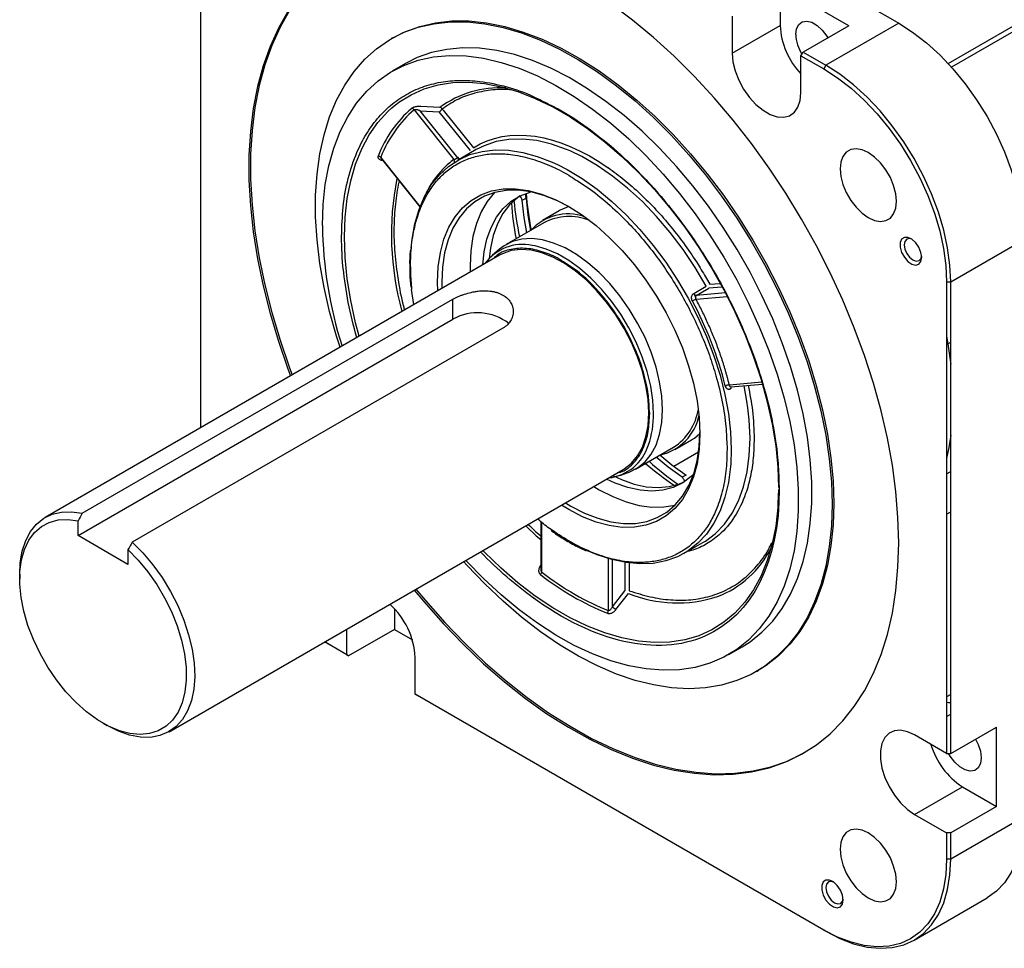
# Model space of a CAD drawing. Header units: millimetres. Extents: x 32137 to 34250, y 9840 to 11020.
# Tile 42 of 51: x 33342 to 33509, y 10697 to 10855. Entities that reach past the tile are written whole.
import ezdxf

# ---------------------------------------------------------------- set-up
doc = ezdxf.new("R2010")
doc.units = ezdxf.units.MM

msp = doc.modelspace()

# ---------------------------------------------------------------- linework, layer by layer
at = {"color": 7, "linetype": 'Continuous', "lineweight": 25}
for p, q in [((33499.14, 10847.16), (33608.14, 10910.09)), ((33608.41, 10909.29), (33499.71, 10846.54)), ((33372.32, 10785.36), (33372.32, 10865.24)), ((33482.3, 10853.57), (33470.63, 10860.3)), ((33470.63, 10860.3), (33470.63, 10853.62)), ((33486.16, 10856.64), (33490.76, 10853.99)), ((33462.5, 10855.2), (33462.5, 10848.92)), ((33462.5, 10848.92), (33470.63, 10853.62)), ((33482.3, 10853.57), (33474.52, 10849.08)), ((33490.76, 10853.99), (33478.38, 10846.85)), ((33404.89, 10851.51), (33404.61, 10851.34)), ((33474.17, 10848.47), (33474.52, 10849.08)), ((33474.17, 10848.47), (33478.03, 10846.24)), ((33474.17, 10842.19), (33474.17, 10848.47)), ((33474.52, 10849.08), (33478.38, 10846.85)), ((33407.03, 10847.14), (33404.77, 10845.84)), ((33478.38, 10846.85), (33478.03, 10846.24)), ((33412.89, 10839.7), (33409.64, 10839.87)), ((33408.5, 10839.29), (33415.27, 10830.87)), ((33415.94, 10831.16), (33409.51, 10839.15)), ((33409.51, 10839.15), (33412.76, 10838.98)), ((33418.06, 10832.38), (33412.76, 10838.98)), ((33413.29, 10839.43), (33413.44, 10839.24)), ((33413.44, 10839.24), (33418.59, 10832.84)), ((33419.04, 10832.54), (33415.86, 10830.7)), ((33409.54, 10822.91), (33402.85, 10831.24)), ((33402.95, 10830.96), (33409.5, 10822.81)), ((33416.06, 10831.23), (33415.94, 10831.16)), ((33426.87, 10823.96), (33427.5, 10824.32)), ((33433.15, 10822.15), (33430.32, 10820.52)), ((33430.55, 10820.13), (33424.11, 10816.41)), ((33499.6, 10810.11), (33511.97, 10817.25)), ((33422.99, 10815.62), (33421.82, 10814.62)), ((33422.98, 10814.61), (33345.91, 10770.12)), ((33458.13, 10810.64), (33458.7, 10809.68)), ((33458.7, 10809.68), (33460.39, 10809.83)), ((33498.89, 10810.11), (33499.6, 10810.11)), ((33498.89, 10810.11), (33498.89, 10730.05)), ((33499.6, 10730.05), (33499.6, 10810.11)), ((33408.46, 10806.23), (33408.09, 10808.78)), ((33455.97, 10808.12), (33458.09, 10809.35)), ((33456.4, 10807.8), (33458.52, 10809.02)), ((33461.35, 10808.24), (33456.4, 10807.8)), ((33460.72, 10809.22), (33458.52, 10809.02)), ((33352.17, 10770.81), (33415.1, 10807.14)), ((33415.1, 10803.77), (33415.1, 10807.14)), ((33456.36, 10807.15), (33461.67, 10807.62)), ((33351.46, 10767.03), (33415.1, 10803.77)), ((33423.58, 10802.24), (33360.65, 10765.91)), ((33498.89, 10800.92), (33499.12, 10799.58)), ((33499.12, 10799.58), (33499.6, 10799.86)), ((33467.55, 10793.06), (33462.02, 10792.57)), ((33461.49, 10792.17), (33461.44, 10792.49)), ((33462.26, 10791.94), (33462.25, 10791.93)), ((33462.29, 10792.26), (33467.65, 10792.74)), ((33448.49, 10787.76), (33448.43, 10788.5)), ((33452.77, 10781.63), (33455.6, 10783.27)), ((33461.56, 10782.99), (33461.63, 10781.65)), ((33446.11, 10778.31), (33452.54, 10782.02)), ((33462.33, 10781.65), (33462.24, 10779.14)), ((33456.8, 10781.21), (33452.6, 10778.78)), ((33499.12, 10781.15), (33498.89, 10781.02)), ((33366.91, 10733.74), (33443.98, 10778.24)), ((33443.41, 10777.22), (33444.86, 10777.74)), ((33454.66, 10777.29), (33454.02, 10776.92)), ((33498.89, 10777.52), (33499.6, 10777.93)), ((33470.34, 10774.83), (33470.26, 10772.49)), ((33470.42, 10776.2), (33470.49, 10774.9)), ((33470.33, 10773.61), (33470.26, 10772.19)), ((33470.26, 10772.49), (33470.25, 10772.12)), ((33498.89, 10770.67), (33499.6, 10771.08)), ((33351.46, 10767.03), (33351.46, 10769.55)), ((33430.01, 10769.42), (33430.01, 10761.3)), ((33430.16, 10760.84), (33430.16, 10769.3)), ((33359.94, 10762.14), (33351.46, 10767.03)), ((33359.94, 10764.65), (33359.94, 10762.14)), ((33454.36, 10764.02), (33457.54, 10765.86)), ((33441.47, 10763.12), (33441.47, 10754.31)), ((33442.18, 10754.95), (33442.18, 10762.92)), ((33430.01, 10761.99), (33429.93, 10761.89)), ((33444.3, 10762.61), (33444.3, 10757.67)), ((33445.01, 10762.5), (33445.01, 10757.67)), ((33341.56, 10760.5), (33341.56, 10759.68)), ((33442.18, 10754.95), (33444.3, 10757.67)), ((33442.77, 10754.48), (33444.9, 10757.2)), ((33405.17, 10754.6), (33405.17, 10751.12)), ((33397.04, 10751.14), (33397.04, 10746.83)), ((33405.17, 10751.12), (33397.39, 10746.63)), ((33405.17, 10751.12), (33408.22, 10749.36)), ((33397.04, 10746.83), (33393.31, 10748.98)), ((33393.53, 10748.86), (33393.31, 10748.98)), ((33397.39, 10746.63), (33393.53, 10748.86)), ((33461.91, 10746.85), (33464.18, 10748.15)), ((33397.04, 10746.83), (33397.39, 10746.63)), ((33408.71, 10740.09), (33408.71, 10746.37)), ((33466.6, 10743.95), (33466.89, 10744.12)), ((33478.03, 10700.07), (33408.71, 10740.09)), ((33408.71, 10740.09), (33409.06, 10739.89)), ((33478.38, 10699.87), (33409.06, 10739.89)), ((33499.6, 10740.06), (33498.89, 10739.65)), ((33498.89, 10736.33), (33499.6, 10736.74)), ((33355.7, 10735.19), (33356.41, 10734.78)), ((33499.6, 10730.05), (33507.38, 10734.54)), ((33507.38, 10721.07), (33507.38, 10734.54)), ((33498.89, 10730.05), (33493.46, 10733.19)), ((33498.89, 10730.05), (33499.6, 10730.05)), ((33493.46, 10719.72), (33501.59, 10724.41)), ((33501.59, 10724.41), (33507.38, 10721.07)), ((33493.46, 10719.72), (33498.89, 10716.58)), ((33507.38, 10721.07), (33499.6, 10716.58)), ((33511.97, 10719.26), (33499.6, 10712.12)), ((33498.89, 10716.58), (33498.89, 10712.12)), ((33499.6, 10716.58), (33498.89, 10716.58)), ((33499.6, 10712.12), (33499.6, 10716.58)), ((33499.6, 10712.12), (33498.89, 10712.12)), ((33493.38, 10698.39), (33505.76, 10705.53)), ((33478.03, 10700.07), (33478.38, 10699.87))]:
    msp.add_line(p, q, dxfattribs=at)
at = {"color": 7, "linetype": 'Continuous', "lineweight": 25, "flags": 128}
for points in [[(33396.75, 10865.28), (33395.93, 10864.78), (33393.51, 10863.04), (33391.27, 10861.01), (33389.22, 10858.7), (33387.38, 10856.13), (33385.75, 10853.3), (33384.34, 10850.23), (33383.16, 10846.93), (33382.2, 10843.41), (33381.49, 10839.7), (33381, 10835.8), (33380.76, 10831.74), (33380.76, 10827.53), (33381, 10823.19), (33381.49, 10818.73), (33382.2, 10814.19), (33383.16, 10809.57), (33384.34, 10804.91), (33385.75, 10800.21), (33387.38, 10795.5), (33387.83, 10794.31)], [(33490.76, 10765.81), (33490.64, 10770.09), (33490.28, 10774.49), (33489.68, 10778.99), (33488.84, 10783.57), (33487.77, 10788.21), (33486.47, 10792.9), (33484.95, 10797.6), (33483.22, 10802.31), (33481.27, 10807), (33479.13, 10811.64), (33476.8, 10816.22), (33474.28, 10820.73), (33471.6, 10825.13), (33468.76, 10829.41), (33465.77, 10833.55), (33462.65, 10837.54), (33459.42, 10841.35), (33456.08, 10844.97), (33452.65, 10848.38), (33449.14, 10851.57), (33445.58, 10854.53), (33441.97, 10857.23)], [(33387.1, 10855.96), (33385.47, 10853.13), (33384.06, 10850.06), (33382.88, 10846.76), (33381.92, 10843.25), (33381.2, 10839.54), (33380.72, 10835.64), (33380.48, 10831.58), (33380.48, 10827.36), (33380.72, 10823.02), (33381.2, 10818.57), (33381.92, 10814.03), (33382.88, 10809.41), (33384.06, 10804.74), (33385.47, 10800.05), (33387.1, 10795.34), (33387.54, 10794.15)], [(33395.94, 10798.99), (33395.34, 10800.87), (33394.17, 10805.04), (33393.22, 10809.16), (33392.51, 10813.22), (33392.03, 10817.2), (33391.79, 10821.07), (33391.79, 10824.81), (33392.03, 10828.4), (33392.51, 10831.83), (33393.22, 10835.07), (33394.17, 10838.1), (33395.34, 10840.91), (33396.73, 10843.49), (33398.33, 10845.82), (33400.14, 10847.88), (33402.14, 10849.67), (33404.32, 10851.17), (33406.67, 10852.39), (33409.18, 10853.3), (33411.84, 10853.91), (33414.63, 10854.21), (33417.53, 10854.2), (33420.53, 10853.89), (33423.61, 10853.27), (33426.75, 10852.34), (33429.95, 10851.11), (33433.18, 10849.6), (33436.41, 10847.8), (33439.65, 10845.72), (33442.86, 10843.38), (33446.04, 10840.8), (33449.15, 10837.97), (33452.19, 10834.93), (33455.15, 10831.68), (33457.99, 10828.25), (33460.71, 10824.65), (33463.3, 10820.9), (33465.73, 10817.03), (33468, 10813.05), (33470.1, 10808.99), (33472, 10804.86), (33473.71, 10800.69), (33475.2, 10796.51), (33476.48, 10792.34), (33477.54, 10788.19), (33478.37, 10784.09), (33478.97, 10780.07), (33479.33, 10776.15), (33479.45, 10772.34), (33479.45, 10772.34)], [(33404.89, 10851.51), (33406.96, 10852.55), (33409.47, 10853.46), (33412.12, 10854.07), (33414.91, 10854.37), (33417.81, 10854.37), (33420.81, 10854.05), (33423.89, 10853.43), (33427.04, 10852.5), (33430.23, 10851.28), (33433.46, 10849.76), (33436.7, 10847.96), (33439.93, 10845.89), (33443.15, 10843.55), (33446.32, 10840.96), (33449.44, 10838.14), (33452.48, 10835.09), (33455.43, 10831.85), (33458.27, 10828.42), (33461, 10824.82), (33463.58, 10821.07), (33466.02, 10817.19), (33468.29, 10813.21), (33470.38, 10809.15), (33472.28, 10805.02), (33473.99, 10800.86), (33475.49, 10796.68), (33476.77, 10792.5), (33477.83, 10788.35), (33478.65, 10784.26), (33479.25, 10780.24), (33479.61, 10776.31), (33479.73, 10772.5)], [(33473.28, 10852.09), (33473.41, 10853.05), (33473.79, 10853.78), (33474.38, 10854.23), (33475.14, 10854.36), (33476.01, 10854.15), (33476.92, 10853.63), (33477.79, 10852.83), (33478.55, 10851.82), (33478.74, 10851.51)], [(33490.76, 10853.99), (33493.13, 10852.47), (33495.48, 10850.65), (33497.77, 10848.57), (33499.96, 10846.25), (33502.05, 10843.72), (33503.99, 10841.01), (33505.76, 10838.16), (33507.34, 10835.19), (33508.72, 10832.16), (33509.87, 10829.09), (33510.78, 10826.03), (33511.44, 10823.01), (33511.84, 10820.07), (33511.97, 10817.25)], [(33464.18, 10748.15), (33465.53, 10749.01), (33467.55, 10750.62), (33469.37, 10752.51), (33470.99, 10754.68), (33472.39, 10757.1), (33473.58, 10759.76), (33474.54, 10762.66), (33475.26, 10765.76), (33475.74, 10769.06), (33475.99, 10772.53), (33475.99, 10776.15), (33475.74, 10779.89), (33475.26, 10783.75), (33474.54, 10787.69), (33473.58, 10791.69), (33472.39, 10795.72), (33470.99, 10799.77), (33469.37, 10803.8), (33467.55, 10807.8), (33465.53, 10811.73), (33463.34, 10815.58), (33460.98, 10819.32), (33458.46, 10822.94), (33455.81, 10826.4), (33453.04, 10829.68), (33450.16, 10832.78), (33447.19, 10835.66), (33444.16, 10838.32), (33441.07, 10840.73), (33437.95, 10842.88), (33434.82, 10844.76), (33431.69, 10846.35), (33428.59, 10847.65), (33425.52, 10848.66), (33422.52, 10849.35), (33419.6, 10849.74), (33416.77, 10849.81), (33414.06, 10849.56), (33411.47, 10849.01), (33409.03, 10848.15), (33407.03, 10847.14)], [(33392.93, 10819.67), (33393.05, 10823.22), (33393.42, 10826.6), (33394.02, 10829.8), (33394.86, 10832.8), (33395.93, 10835.59), (33397.23, 10838.13), (33398.74, 10840.43), (33400.47, 10842.46), (33402.39, 10844.21), (33404.49, 10845.67), (33406.77, 10846.84), (33409.21, 10847.7), (33411.79, 10848.26), (33414.51, 10848.5), (33417.34, 10848.43), (33420.26, 10848.05), (33423.26, 10847.35), (33426.32, 10846.35), (33429.43, 10845.05), (33432.56, 10843.45), (33435.69, 10841.57), (33438.81, 10839.42), (33441.9, 10837.01), (33444.93, 10834.36), (33447.9, 10831.47), (33450.77, 10828.38), (33453.55, 10825.09), (33456.2, 10821.63), (33458.71, 10818.02), (33461.07, 10814.27), (33463.27, 10810.42), (33465.28, 10806.49), (33467.1, 10802.49), (33468.72, 10798.46), (33470.13, 10794.41), (33471.32, 10790.38), (33472.27, 10786.38), (33473, 10782.44), (33473.48, 10778.59), (33473.72, 10774.84), (33473.72, 10771.22), (33473.48, 10767.75), (33473, 10764.46), (33472.27, 10761.35), (33471.32, 10758.46), (33470.13, 10755.79), (33468.72, 10753.37), (33467.1, 10751.21), (33465.28, 10749.31), (33463.27, 10747.71), (33461.07, 10746.39), (33458.71, 10745.37), (33456.2, 10744.66), (33453.55, 10744.26), (33450.77, 10744.18), (33447.9, 10744.41), (33444.93, 10744.95), (33441.9, 10745.79), (33438.81, 10746.95), (33435.69, 10748.4), (33432.56, 10750.14), (33429.43, 10752.15), (33426.32, 10754.44), (33423.26, 10756.97), (33420.26, 10759.74), (33417.34, 10762.73), (33417.26, 10762.81)], [(33462.5, 10848.92), (33462.63, 10847.45), (33463.01, 10845.89), (33463.62, 10844.32), (33464.43, 10842.8), (33465.42, 10841.41), (33466.53, 10840.19), (33467.73, 10839.21), (33468.94, 10838.5), (33470.14, 10838.11), (33471.25, 10838.04), (33472.24, 10838.3), (33473.05, 10838.87), (33473.66, 10839.74), (33474.04, 10840.86), (33474.17, 10842.19)], [(33499.6, 10810.11), (33499.46, 10812.93), (33499.07, 10815.86), (33498.41, 10818.88), (33497.5, 10821.95), (33496.35, 10825.02), (33494.97, 10828.05), (33493.38, 10831.01), (33491.61, 10833.87), (33489.67, 10836.58), (33487.59, 10839.11), (33485.39, 10841.43), (33483.11, 10843.51), (33480.76, 10845.32), (33478.38, 10846.85)], [(33478.03, 10846.24), (33480.37, 10844.74), (33482.67, 10842.95), (33484.92, 10840.91), (33487.08, 10838.63), (33489.13, 10836.14), (33491.04, 10833.47), (33492.78, 10830.67), (33494.34, 10827.75), (33495.69, 10824.77), (33496.82, 10821.75), (33497.72, 10818.74), (33498.37, 10815.77), (33498.76, 10812.88), (33498.89, 10810.11)], [(33404.75, 10839.63), (33405.94, 10840.57), (33407.99, 10841.86), (33410.21, 10842.85), (33412.58, 10843.54), (33415.09, 10843.92), (33417.72, 10844), (33420.45, 10843.76), (33423.26, 10843.22), (33426.14, 10842.38), (33429.07, 10841.24), (33432.03, 10839.81), (33435, 10838.09), (33437.95, 10836.11), (33440.88, 10833.87), (33443.76, 10831.39), (33446.58, 10828.68), (33449.31, 10825.76), (33451.94, 10822.65), (33454.44, 10819.37), (33456.81, 10815.94), (33459.04, 10812.39), (33461.09, 10808.73), (33462.97, 10805), (33464.65, 10801.2), (33466.14, 10797.38), (33467.41, 10793.55), (33468.46, 10789.74), (33469.29, 10785.97), (33469.88, 10782.27), (33470.24, 10778.66), (33470.36, 10775.17)], [(33399.17, 10800.86), (33398.57, 10803.14), (33397.74, 10806.91), (33397.15, 10810.61), (33396.79, 10814.22), (33396.67, 10817.71), (33396.79, 10821.06), (33397.15, 10824.26), (33397.74, 10827.27), (33398.57, 10830.09), (33399.62, 10832.68), (33400.89, 10835.04), (33402.37, 10837.16), (33404.06, 10839), (33404.75, 10839.63)], [(33434.98, 10832.31), (33434.39, 10832.56), (33431.83, 10833.47), (33429.33, 10834.06), (33426.92, 10834.33), (33424.6, 10834.27), (33422.41, 10833.9), (33420.37, 10833.21), (33419.04, 10832.54)], [(33407.99, 10815.81), (33408.16, 10817.33), (33408.63, 10819.95), (33409.34, 10822.37), (33410.27, 10824.57), (33411.43, 10826.54), (33412.79, 10828.24), (33414.35, 10829.68), (33416.09, 10830.83), (33417.99, 10831.69), (33420.05, 10832.24), (33422.24, 10832.49), (33424.54, 10832.43), (33426.94, 10832.07), (33429.41, 10831.39), (33431.93, 10830.42), (33432.82, 10830.01)], [(33458.09, 10809.35), (33456.21, 10812.52), (33454.17, 10815.57), (33451.98, 10818.47), (33449.67, 10821.19), (33447.25, 10823.71), (33444.75, 10826.01), (33442.19, 10828.06), (33439.6, 10829.85), (33436.99, 10831.35), (33434.98, 10832.31)], [(33490.38, 10823.77), (33490.26, 10825.06), (33489.9, 10826.43), (33489.34, 10827.8), (33488.58, 10829.11), (33487.68, 10830.29), (33486.67, 10831.28), (33485.6, 10832.03), (33484.54, 10832.51), (33483.53, 10832.68), (33482.63, 10832.55), (33481.87, 10832.11), (33481.3, 10831.4), (33480.95, 10830.43), (33480.83, 10829.28), (33480.95, 10827.98), (33481.3, 10826.61), (33481.87, 10825.24), (33482.63, 10823.93), (33483.53, 10822.75), (33484.54, 10821.76), (33485.6, 10821.01), (33486.67, 10820.53), (33487.68, 10820.36), (33488.58, 10820.49), (33489.34, 10820.93), (33489.9, 10821.65), (33490.26, 10822.61), (33490.38, 10823.77)], [(33432.82, 10830.01), (33434.47, 10829.16), (33437.02, 10827.62), (33439.56, 10825.81), (33442.05, 10823.75), (33444.49, 10821.46), (33446.84, 10818.96), (33449.09, 10816.27), (33451.21, 10813.41), (33453.2, 10810.41), (33455.02, 10807.3), (33456.68, 10804.1), (33458.14, 10800.84), (33459.4, 10797.55), (33460.44, 10794.26), (33461.26, 10790.99), (33461.86, 10787.78), (33462.21, 10784.66), (33462.33, 10781.65)], [(33412.52, 10808.57), (33412.48, 10810.02), (33412.6, 10812.63), (33412.97, 10815.08), (33413.57, 10817.33), (33414.41, 10819.37), (33415.47, 10821.15), (33416.74, 10822.68), (33418.2, 10823.92), (33419.85, 10824.88), (33421.66, 10825.52), (33423.62, 10825.86), (33425.7, 10825.88), (33427.87, 10825.59), (33430.13, 10824.99), (33432.43, 10824.08), (33434.76, 10822.88), (33437.08, 10821.39), (33439.39, 10819.64), (33441.64, 10817.65), (33443.82, 10815.42), (33445.89, 10813), (33447.85, 10810.41), (33449.66, 10807.67), (33451.31, 10804.81), (33452.78, 10801.87), (33454.05, 10798.88), (33455.1, 10795.87), (33455.94, 10792.88), (33456.54, 10789.93), (33456.91, 10787.06), (33457.03, 10784.3), (33457.03, 10784.3)], [(33434.94, 10822.77), (33432.82, 10823.86), (33430.55, 10824.75), (33428.34, 10825.35), (33426.19, 10825.63), (33424.15, 10825.61), (33422.23, 10825.28), (33420.44, 10824.64), (33418.82, 10823.7), (33417.38, 10822.48), (33416.13, 10820.98), (33415.08, 10819.22), (33414.26, 10817.22), (33413.67, 10815), (33413.31, 10812.59), (33413.19, 10810.02), (33413.21, 10808.97)], [(33422.2, 10825.27), (33422.18, 10825.25), (33420.93, 10823.75), (33419.89, 10821.99), (33419.07, 10819.99), (33418.48, 10817.78), (33418.12, 10815.37), (33418, 10812.79), (33418.02, 10811.74)], [(33420.16, 10812.98), (33420.39, 10815.17), (33420.87, 10817.36), (33421.57, 10819.33), (33422.51, 10821.07), (33423.65, 10822.56), (33424.99, 10823.77), (33426.51, 10824.7), (33428.19, 10825.33), (33428.29, 10825.35)], [(33426.46, 10824.68), (33426.05, 10824.38), (33424.71, 10823.17), (33423.57, 10821.68), (33422.64, 10819.94), (33421.93, 10817.97), (33421.45, 10815.79), (33421.25, 10814.07)], [(33427.62, 10818.44), (33427.19, 10821.02), (33426.87, 10823.96)], [(33427.5, 10824.32), (33427.83, 10821.39), (33428.26, 10818.81)], [(33434.79, 10822.86), (33433.32, 10822.25), (33433.15, 10822.15)], [(33444.86, 10777.74), (33445.03, 10777.8), (33446.45, 10778.52), (33447.7, 10779.54), (33448.74, 10780.84), (33449.57, 10782.4), (33450.18, 10784.2), (33450.54, 10786.2), (33450.67, 10788.38), (33450.54, 10790.7), (33450.18, 10793.13), (33449.57, 10795.62), (33448.74, 10798.15), (33447.7, 10800.66), (33446.45, 10803.11), (33445.03, 10805.48), (33443.45, 10807.72), (33441.73, 10809.79), (33439.92, 10811.67), (33438.02, 10813.32), (33436.09, 10814.73), (33434.13, 10815.85), (33432.19, 10816.69), (33430.3, 10817.22), (33428.49, 10817.44), (33426.77, 10817.34), (33425.19, 10816.93), (33423.77, 10816.21), (33422.99, 10815.62)], [(33494.66, 10814.26), (33494.54, 10815.09), (33494.18, 10815.96), (33493.64, 10816.74), (33492.99, 10817.33), (33492.32, 10817.65), (33491.72, 10817.65), (33491.26, 10817.34), (33491.02, 10816.75), (33491.02, 10815.97), (33491.26, 10815.1), (33491.72, 10814.26), (33492.32, 10813.57), (33492.99, 10813.1), (33493.64, 10812.94), (33494.18, 10813.1), (33494.54, 10813.56), (33494.66, 10814.26)], [(33493.01, 10817.32), (33492.61, 10817.43), (33492.13, 10817.34), (33491.81, 10816.97), (33491.69, 10816.38), (33491.81, 10815.66), (33492.13, 10814.91), (33492.61, 10814.26), (33493.18, 10813.81), (33493.75, 10813.61), (33494.23, 10813.7), (33494.55, 10814.07), (33494.65, 10814.48)], [(33448.33, 10787.85), (33448.21, 10790.11), (33447.85, 10792.48), (33447.25, 10794.91), (33446.42, 10797.37), (33445.38, 10799.81), (33444.15, 10802.19), (33442.74, 10804.48), (33441.18, 10806.64), (33439.49, 10808.63), (33437.71, 10810.42), (33435.85, 10811.98), (33433.96, 10813.29), (33432.06, 10814.31), (33430.18, 10815.05), (33428.35, 10815.48), (33426.62, 10815.59), (33424.99, 10815.39), (33423.5, 10814.88), (33422.98, 10814.61)], [(33449.14, 10787.73), (33449.02, 10790.02), (33448.66, 10792.42), (33448.06, 10794.88), (33447.24, 10797.37), (33446.21, 10799.85), (33444.98, 10802.27), (33443.57, 10804.61), (33442.01, 10806.82), (33440.32, 10808.87), (33438.53, 10810.72), (33436.66, 10812.35), (33434.75, 10813.74), (33432.82, 10814.85), (33430.91, 10815.67), (33429.04, 10816.2), (33428.57, 10816.28)], [(33456.36, 10807.39), (33456.21, 10807.67), (33455.97, 10808.1)], [(33499.12, 10799.58), (33499.56, 10796.43), (33499.6, 10796.14)], [(33465.17, 10788.69), (33465, 10789.87), (33464.53, 10792.45)], [(33457.54, 10765.86), (33457.97, 10766.11), (33459.68, 10767.4), (33461.19, 10768.98), (33462.49, 10770.83), (33463.57, 10772.95), (33464.42, 10775.3), (33465.03, 10777.88), (33465.4, 10780.65), (33465.52, 10783.59), (33465.38, 10786.67), (33465.17, 10788.69)], [(33443.98, 10778.24), (33444.15, 10778.34), (33445.38, 10779.3), (33446.42, 10780.54), (33447.25, 10782.04), (33447.85, 10783.78), (33448.21, 10785.73), (33448.33, 10787.85)], [(33457.03, 10784.3), (33456.91, 10781.68), (33456.54, 10779.23), (33455.94, 10776.98), (33455.1, 10774.95), (33454.05, 10773.16), (33452.78, 10771.64), (33451.31, 10770.39), (33449.66, 10769.44), (33447.85, 10768.79), (33445.89, 10768.45), (33443.82, 10768.43), (33441.64, 10768.72), (33439.39, 10769.33), (33437.08, 10770.23), (33434.76, 10771.44), (33433.51, 10772.19)], [(33434.21, 10772.59), (33435.11, 10772.05), (33437.4, 10770.86), (33439.67, 10769.97), (33441.88, 10769.38), (33444.03, 10769.09), (33446.07, 10769.11), (33447.99, 10769.45), (33449.78, 10770.08), (33451.4, 10771.02), (33452.84, 10772.25), (33454.09, 10773.75), (33455.13, 10775.51), (33455.96, 10777.5), (33456.55, 10779.72), (33456.91, 10782.13), (33457.03, 10784.5)], [(33455.6, 10783.27), (33456.1, 10783.59), (33457.03, 10784.34)], [(33499.6, 10784.05), (33499.28, 10781.97), (33498.89, 10780.09)], [(33454.02, 10776.92), (33451.64, 10778.67), (33449.62, 10780.33)], [(33450.23, 10780.72), (33452.28, 10779.04), (33454.66, 10777.29)], [(33462.24, 10779.14), (33462.21, 10778.77), (33461.86, 10776.06), (33461.26, 10773.54), (33460.44, 10771.22), (33459.4, 10769.14), (33458.14, 10767.3), (33456.68, 10765.73), (33455.02, 10764.43), (33453.2, 10763.43), (33451.21, 10762.72), (33449.09, 10762.32), (33446.84, 10762.22), (33444.49, 10762.44), (33442.05, 10762.96), (33439.56, 10763.78), (33437.96, 10764.45)], [(33455.94, 10777.46), (33455.54, 10777.07), (33454.11, 10776), (33452.5, 10775.22), (33450.75, 10774.75), (33448.86, 10774.58), (33446.86, 10774.72), (33444.78, 10775.17), (33442.64, 10775.92), (33441.16, 10776.6)], [(33442.22, 10777.22), (33443.7, 10776.53), (33445.84, 10775.78), (33447.92, 10775.33), (33449.92, 10775.19), (33451.81, 10775.36), (33453.57, 10775.84), (33454.44, 10776.21)], [(33439.01, 10775.37), (33439.92, 10774.82), (33442.21, 10773.64), (33444.48, 10772.75), (33446.69, 10772.15), (33448.83, 10771.87), (33450.88, 10771.89), (33452.8, 10772.22), (33452.83, 10772.23)], [(33479.45, 10772.34), (33479.33, 10768.67), (33478.97, 10765.16), (33478.37, 10761.82), (33477.54, 10758.69), (33476.48, 10755.76), (33475.2, 10753.06), (33473.71, 10750.61), (33472, 10748.41), (33470.1, 10746.49), (33468, 10744.84), (33465.73, 10743.48), (33463.3, 10742.41), (33460.71, 10741.65), (33457.99, 10741.2), (33455.15, 10741.05), (33452.19, 10741.21), (33449.15, 10741.68), (33446.04, 10742.45), (33442.86, 10743.53), (33439.65, 10744.9), (33436.41, 10746.56), (33433.18, 10748.5), (33429.95, 10750.71), (33426.75, 10753.17), (33423.61, 10755.88), (33420.53, 10758.82), (33417.53, 10761.96), (33416.95, 10762.6)], [(33470.26, 10772.19), (33470.24, 10771.82), (33469.88, 10768.62), (33469.29, 10765.61), (33468.46, 10762.79), (33467.41, 10760.2), (33466.14, 10757.84), (33464.65, 10755.72), (33462.97, 10753.88), (33461.09, 10752.31), (33459.04, 10751.02), (33456.81, 10750.03), (33456.65, 10749.97)], [(33479.73, 10772.5), (33479.61, 10768.83), (33479.25, 10765.32), (33478.65, 10761.99), (33477.83, 10758.85), (33476.77, 10755.92), (33475.49, 10753.23), (33473.99, 10750.77), (33472.28, 10748.58), (33470.38, 10746.65), (33468.29, 10745), (33466.89, 10744.12)], [(33341.56, 10760.5), (33341.66, 10762.4), (33342, 10764.39), (33342.58, 10766.17), (33343.4, 10767.71), (33344.44, 10768.98), (33345.67, 10769.97), (33347.09, 10770.66), (33348.66, 10771.03), (33350.36, 10771.08), (33352.17, 10770.81)], [(33359.94, 10764.65), (33361.68, 10762.87), (33363.32, 10760.89), (33364.82, 10758.74), (33366.16, 10756.47), (33367.32, 10754.12), (33368.28, 10751.72), (33369.02, 10749.31), (33369.53, 10746.95), (33369.8, 10744.66), (33369.82, 10742.5), (33369.6, 10740.49), (33369.14, 10738.67), (33368.44, 10737.07), (33367.52, 10735.73), (33366.4, 10734.66), (33365.09, 10733.89), (33363.61, 10733.42), (33362, 10733.26), (33360.28, 10733.43), (33358.48, 10733.9), (33356.63, 10734.69), (33354.77, 10735.76), (33352.92, 10737.11), (33351.12, 10738.71), (33349.4, 10740.54), (33347.79, 10742.55), (33346.32, 10744.72), (33345.01, 10747.01), (33343.88, 10749.38), (33342.96, 10751.78), (33342.27, 10754.18), (33341.8, 10756.54), (33341.58, 10758.8), (33341.6, 10760.94), (33341.87, 10762.92), (33342.38, 10764.69), (33343.12, 10766.24), (33344.08, 10767.54), (33345.24, 10768.55), (33346.59, 10769.27), (33348.09, 10769.68), (33349.72, 10769.77), (33351.46, 10769.55)], [(33427.5, 10768.64), (33429.23, 10767.01), (33429.99, 10766.34)], [(33360.65, 10765.91), (33362.46, 10764.1), (33364.16, 10762.08), (33365.73, 10759.9), (33367.15, 10757.57), (33368.38, 10755.16), (33369.42, 10752.69), (33370.23, 10750.21), (33370.82, 10747.75), (33371.16, 10745.37), (33371.26, 10743.1), (33371.1, 10740.97), (33370.7, 10739.03), (33370.06, 10737.3), (33369.19, 10735.82), (33368.11, 10734.62), (33366.83, 10733.7), (33365.37, 10733.08), (33363.77, 10732.79), (33362.04, 10732.81), (33360.22, 10733.16), (33358.33, 10733.82), (33356.41, 10734.78), (33356.41, 10734.78)], [(33408.54, 10757.78), (33410.16, 10755.83), (33413.45, 10752.11), (33416.84, 10748.59), (33420.3, 10745.29), (33423.84, 10742.21), (33427.43, 10739.38), (33431.05, 10736.8), (33434.69, 10734.49), (33438.34, 10732.46), (33441.97, 10730.71), (33445.58, 10729.25), (33449.14, 10728.09), (33452.65, 10727.24), (33456.08, 10726.69), (33459.42, 10726.45), (33462.65, 10726.53), (33465.77, 10726.91), (33468.76, 10727.61), (33471.6, 10728.61), (33474.28, 10729.91), (33476.8, 10731.51), (33479.13, 10733.4), (33481.27, 10735.57), (33483.22, 10738.01), (33484.95, 10740.71), (33486.47, 10743.67), (33487.77, 10746.85), (33488.84, 10750.26), (33489.68, 10753.88), (33490.28, 10757.69), (33490.64, 10761.67), (33490.76, 10765.81)], [(33456.65, 10749.97), (33454.44, 10749.34), (33451.94, 10748.96), (33449.31, 10748.88), (33446.58, 10749.12), (33443.76, 10749.66), (33440.88, 10750.5), (33437.95, 10751.64), (33435, 10753.07), (33432.03, 10754.79), (33429.07, 10756.77), (33426.14, 10759.01), (33423.26, 10761.49), (33420.45, 10764.2), (33420.17, 10764.49)], [(33429.93, 10761.89), (33430.01, 10761.84), (33430.01, 10761.84)], [(33408.82, 10757.94), (33410.44, 10755.99), (33413.73, 10752.27), (33417.12, 10748.76), (33420.59, 10745.45), (33424.12, 10742.38), (33427.71, 10739.55), (33431.33, 10736.97), (33434.98, 10734.66), (33438.62, 10732.62), (33442.26, 10730.87), (33445.86, 10729.41), (33449.43, 10728.25), (33452.93, 10727.4), (33456.36, 10726.85), (33459.7, 10726.62), (33462.94, 10726.69), (33466.05, 10727.08), (33469.04, 10727.77), (33471.88, 10728.77), (33474.56, 10730.08), (33474.74, 10730.18)], [(33499.58, 10738.63), (33499.21, 10738.67), (33498.89, 10738.68)], [(33493.46, 10733.19), (33492.24, 10733.74), (33491.08, 10733.98), (33490.03, 10733.88), (33489.12, 10733.47), (33488.4, 10732.74), (33487.91, 10731.74), (33487.65, 10730.51), (33487.65, 10729.1), (33487.91, 10727.58), (33488.4, 10726), (33489.12, 10724.45), (33490.03, 10722.98), (33491.08, 10721.67), (33492.24, 10720.57), (33493.46, 10719.72)], [(33503.81, 10732.49), (33504.26, 10731.59), (33504.64, 10730.42), (33504.77, 10729.31), (33504.64, 10728.35), (33504.26, 10727.62), (33503.67, 10727.17), (33502.91, 10727.04), (33502.04, 10727.25), (33501.13, 10727.77), (33500.27, 10728.57), (33499.5, 10729.58), (33499.22, 10730.05)], [(33511.97, 10719.26), (33511.84, 10716.6), (33511.44, 10714.12), (33510.78, 10711.86), (33509.87, 10709.85), (33508.72, 10708.11), (33507.34, 10706.66), (33505.76, 10705.53), (33505.76, 10705.53)], [(33490.38, 10708.29), (33490.26, 10709.58), (33489.9, 10710.95), (33489.34, 10712.33), (33488.58, 10713.64), (33487.68, 10714.82), (33486.67, 10715.81), (33485.6, 10716.56), (33484.54, 10717.03), (33483.53, 10717.21), (33482.63, 10717.07), (33481.87, 10716.64), (33481.3, 10715.92), (33480.95, 10714.96), (33480.83, 10713.8), (33480.95, 10712.5), (33481.3, 10711.14), (33481.87, 10709.76), (33482.63, 10708.45), (33483.53, 10707.27), (33484.54, 10706.28), (33485.6, 10705.53), (33486.67, 10705.06), (33487.68, 10704.88), (33488.58, 10705.02), (33489.34, 10705.45), (33489.9, 10706.17), (33490.26, 10707.13), (33490.38, 10708.29)], [(33498.89, 10712.12), (33498.76, 10709.5), (33498.37, 10707.06), (33497.72, 10704.84), (33496.82, 10702.86), (33495.69, 10701.15), (33494.34, 10699.73), (33492.78, 10698.61), (33491.04, 10697.82), (33489.13, 10697.36), (33487.08, 10697.24), (33484.92, 10697.45), (33482.67, 10698), (33480.37, 10698.88), (33478.03, 10700.07)], [(33478.38, 10699.87), (33480.76, 10698.65), (33483.11, 10697.76), (33485.39, 10697.2), (33487.59, 10696.98), (33489.67, 10697.11), (33491.61, 10697.58), (33493.38, 10698.39), (33494.97, 10699.52), (33496.35, 10700.96), (33497.5, 10702.7), (33498.41, 10704.72), (33499.07, 10706.98), (33499.46, 10709.45), (33499.6, 10712.12)], [(33481.35, 10705.16), (33481.23, 10706), (33480.87, 10706.87), (33480.33, 10707.65), (33479.68, 10708.24), (33479.01, 10708.56), (33478.4, 10708.56), (33477.95, 10708.24), (33477.7, 10707.66), (33477.7, 10706.88), (33477.95, 10706.01), (33478.4, 10705.17), (33479.01, 10704.47), (33479.68, 10704.01), (33480.33, 10703.85), (33480.87, 10704.01), (33481.23, 10704.47), (33481.35, 10705.16)], [(33479.7, 10708.23), (33479.3, 10708.34), (33478.82, 10708.25), (33478.49, 10707.88), (33478.38, 10707.29), (33478.49, 10706.56), (33478.82, 10705.82), (33479.3, 10705.17), (33479.87, 10704.71), (33480.43, 10704.52), (33480.92, 10704.61), (33481.24, 10704.98), (33481.34, 10705.38)]]:
    msp.add_lwpolyline(points, dxfattribs=at)
at = {"color": 7, "linetype": 'Continuous', "lineweight": 25}
for centre, radius, start, end in [((33483.42, 10854.23), 12.8, 182.7525, 223.7295), ((33479.9, 10852.34), 6.62, 182.1666, 212.8016), ((33423.09, 10825.8), 17.24, 86.7246, 126.3016), ((33421.46, 10824.09), 20.43, 130.846, 158.9527), ((33408.03, 10838.99), 0.562, 32.2406, 82.9741), ((33411.8, 10840.63), 1.91, 300.1044, 321.2295), ((33412.81, 10839.15), 0.553, 31.1003, 82.4439), ((33402.39, 10830.78), 0.649, 45.1765, 89.7866), ((33414.86, 10830.59), 0.494, 332.0873, 34.5472), ((33416.32, 10831.41), 0.46, 213.6744, 266.5689), ((33453.46, 10818.16), 48.8, 168.808, 195.5506), ((33479.93, 10829.33), 52.6, 184.5936, 191.456), ((33475.39, 10826.85), 50.48, 183.8205, 190.8054), ((33479.98, 10829.15), 54.78, 185.5029, 192.0281), ((33434.63, 10813.05), 8.57, 71.0805, 137.5401), ((33434.85, 10811.85), 9.33, 68.4721, 117.4364), ((33463.85, 10820.7), 70.92, 180.8304, 197.6571), ((33426.95, 10808.48), 7.97, 78.2582, 143.8047), ((33456.46, 10808.33), 0.538, 203.053, 263.4759), ((33460.14, 10799.22), 8.78, 115.4585, 120.0062), ((33401.41, 10777.46), 61.76, 14.0257, 28.3857), ((33419.27, 10796.24), 8.61, 51.9471, 118.9546), ((33461.89, 10791.44), 1.14, 83.2488, 119.2972), ((33462.57, 10792.04), 0.34, 138.728, 199.5109), ((33447.4, 10789.97), 9.47, 302.9249, 351.1559), ((33433.69, 10787.47), 15.45, 340.9027, 0.9896), ((33448.41, 10789.15), 8.63, 282.7166, 348.652), ((33440.58, 10784.84), 8.08, 276.6511, 342.5084), ((33485.08, 10820.32), 54.77, 227.9663, 234.492), ((33480.79, 10817.49), 50.48, 229.189, 236.1744), ((33453.84, 10772.63), 17.1, 291.0467, 333.3739), ((33429.32, 10761.02), 0.863, 316.2825, 347.9764), ((33459.04, 10797.66), 47.26, 231.9897, 248.0157), ((33453.15, 10777.66), 22.06, 248.0198, 288.0233), ((33395.76, 10745.69), 12.96, 2.9963, 48.3201), ((33443.75, 10756.3), 2.07, 220.6208, 241.7537), ((33440.77, 10754.24), 0.705, 325.1409, 5.6865), ((33508.51, 10735.18), 12.8, 196.2615, 237.2484)]:
    msp.add_arc(centre, radius, start, end, dxfattribs=at)
for points, knots in [([(33396.2, 10817.79), (33396.25, 10819.5), (33396.36, 10822.98), (33397.25, 10827.77), (33398.6, 10831.85), (33400.3, 10835.18), (33402.21, 10837.85), (33404.46, 10840.11), (33407.03, 10841.92), (33409.88, 10843.24), (33412.96, 10844.06), (33416.23, 10844.37), (33419.96, 10844.19), (33424.17, 10843.29), (33427.76, 10842.1), (33429.82, 10841.03), (33430.32, 10840.77)], [0, 0, 0, 0, 0.081883, 0.166306, 0.253103, 0.320953, 0.38881, 0.458104, 0.527405, 0.596699, 0.666, 0.73385, 0.801707, 0.888498, 0.972922, 1, 1, 1, 1]), ([(33424.98, 10842.67), (33424.89, 10842.69), (33423.67, 10842.84), (33421.46, 10842.67), (33418.45, 10842.11), (33415.7, 10841.06), (33414.09, 10839.98), (33413.29, 10839.43)], [0, 0, 0, 0, 0.020089, 0.268631, 0.515717, 0.757852, 1, 1, 1, 1]), ([(33409.64, 10839.87), (33409.61, 10839.87), (33409.54, 10839.87), (33409.43, 10839.87), (33409.32, 10839.87), (33409.18, 10839.86), (33408.99, 10839.84), (33408.77, 10839.81), (33408.56, 10839.76), (33408.4, 10839.71), (33408.27, 10839.65), (33408.17, 10839.6), (33408.12, 10839.57), (33408.1, 10839.55)], [0, 0, 0, 0, 0.062659, 0.125085, 0.187687, 0.250874, 0.376183, 0.500303, 0.626664, 0.750378, 0.835973, 0.918536, 1, 1, 1, 1]), ([(33430.32, 10840.77), (33431.32, 10840.28), (33433.84, 10839.07), (33437.92, 10836.36), (33442.52, 10832.74), (33446.72, 10828.74), (33450.46, 10824.61), (33453.73, 10820.52), (33456.81, 10816.15), (33459.65, 10811.54), (33462.23, 10806.76), (33464.47, 10801.91), (33466.38, 10797.03), (33468.09, 10791.73), (33469.43, 10786.1), (33470.27, 10780.72), (33470.38, 10777.55), (33470.42, 10776.2)], [0, 0, 0, 0, 0.050294, 0.12543, 0.202898, 0.282545, 0.344805, 0.407072, 0.470657, 0.534248, 0.597833, 0.661424, 0.723685, 0.785951, 0.865592, 0.943062, 1, 1, 1, 1]), ([(33409.51, 10839.15), (33409.48, 10839.16), (33409.39, 10839.19), (33409.21, 10839.24), (33409.02, 10839.29), (33408.84, 10839.31), (33408.72, 10839.32), (33408.63, 10839.32), (33408.55, 10839.31), (33408.52, 10839.3), (33408.5, 10839.29)], [0, 0, 0, 0, 0.094238, 0.250543, 0.500115, 0.635512, 0.75013, 0.8426, 0.92541, 1, 1, 1, 1]), ([(33402.39, 10831.43), (33402.39, 10831.41), (33402.37, 10831.38), (33402.36, 10831.32), (33402.36, 10831.27), (33402.37, 10831.22), (33402.39, 10831.14), (33402.44, 10831.05), (33402.54, 10830.94), (33402.68, 10830.86), (33402.84, 10830.8), (33403.02, 10830.75), (33403.16, 10830.74), (33403.22, 10830.73)], [0, 0, 0, 0, 0.049052, 0.098195, 0.147865, 0.198485, 0.250455, 0.37428, 0.500966, 0.624999, 0.750744, 0.875873, 1, 1, 1, 1]), ([(33407.89, 10812.67), (33407.92, 10813.91), (33408, 10816.43), (33408.65, 10819.89), (33409.62, 10822.84), (33410.86, 10825.25), (33412.24, 10827.18), (33413.86, 10828.82), (33415.72, 10830.12), (33417.78, 10831.08), (33420.01, 10831.67), (33422.37, 10831.9), (33425.08, 10831.76), (33428.12, 10831.15), (33431.44, 10829.92), (33434.08, 10828.65), (33435.59, 10827.65), (33436, 10827.38)], [0, 0, 0, 0, 0.0753988, 0.1531357, 0.2330497, 0.2955315, 0.3580047, 0.421816, 0.4856185, 0.5494298, 0.6132324, 0.6757142, 0.7381874, 0.818109, 0.895844, 0.971237, 1, 1, 1, 1]), ([(33402.85, 10831.24), (33402.85, 10831.21), (33402.84, 10831.14), (33402.88, 10831.04), (33402.93, 10830.99), (33402.95, 10830.97)], [0, 0, 0, 0, 0.330587, 0.719847, 1, 1, 1, 1]), ([(33415.27, 10830.87), (33414.66, 10830.39), (33413.43, 10829.42), (33411.91, 10827.51), (33410.89, 10825.95), (33410.48, 10824.92), (33410.41, 10824.73)], [0, 0, 0, 0, 0.309776, 0.619572, 0.929348, 1, 1, 1, 1]), ([(33415.27, 10830.87), (33415.28, 10830.88), (33415.31, 10830.88), (33415.36, 10830.9), (33415.42, 10830.92), (33415.49, 10830.95), (33415.6, 10830.99), (33415.72, 10831.04), (33415.84, 10831.1), (33415.91, 10831.14), (33415.94, 10831.16)], [0, 0, 0, 0, 0.08383, 0.167661, 0.251494, 0.376719, 0.50098, 0.679221, 0.844938, 1, 1, 1, 1]), ([(33441.42, 10829.49), (33442.34, 10828.82), (33444.19, 10827.46), (33446.92, 10825.06), (33449.58, 10822.38), (33452.13, 10819.46), (33454.51, 10816.34), (33456.53, 10813.4), (33457.66, 10811.45), (33458.13, 10810.64)], [0, 0, 0, 0, 0.147071, 0.297233, 0.447414, 0.597575, 0.747756, 0.894813, 1, 1, 1, 1]), ([(33405.99, 10827.18), (33405.97, 10827.12), (33405.63, 10825.94), (33405.29, 10823.32), (33405.01, 10819.33), (33405.16, 10815.03), (33405.73, 10810.55), (33406.32, 10807.29), (33406.82, 10805.52), (33406.88, 10805.31)], [0, 0, 0, 0, 0.009521, 0.198799, 0.391937, 0.586213, 0.780489, 0.973627, 1, 1, 1, 1]), ([(33436, 10827.38), (33436.68, 10826.96), (33438.48, 10825.83), (33441.39, 10823.47), (33444.43, 10820.59), (33447.14, 10817.61), (33449.5, 10814.65), (33451.73, 10811.49), (33453.79, 10808.15), (33455.65, 10804.7), (33457.27, 10801.18), (33458.66, 10797.66), (33459.89, 10793.82), (33460.86, 10789.75), (33461.45, 10786), (33461.53, 10783.83), (33461.56, 10782.99)], [0, 0, 0, 0, 0.050893, 0.135721, 0.222927, 0.291111, 0.359284, 0.428918, 0.498543, 0.568177, 0.637801, 0.705984, 0.774158, 0.861372, 0.946198, 1, 1, 1, 1]), ([(33427.5, 10824.32), (33427.5, 10824.47), (33427.48, 10824.73), (33427.47, 10824.97), (33427.47, 10825.08)], [0, 0, 0, 0, 0.551771, 1, 1, 1, 1]), ([(33426.87, 10823.96), (33426.8, 10824.12), (33426.7, 10824.38), (33426.53, 10824.61), (33426.47, 10824.7)], [0, 0, 0, 0, 0.616458, 1, 1, 1, 1]), ([(33407.87, 10815.59), (33407.82, 10815.08), (33407.73, 10814.12), (33407.75, 10813.1), (33407.76, 10812.63)], [0, 0, 0, 0, 0.537409, 1, 1, 1, 1]), ([(33434.19, 10813.27), (33433.96, 10813.43), (33432.81, 10814.24), (33430.68, 10815.14), (33427.88, 10815.87), (33425.21, 10815.77), (33423.16, 10815.15), (33422.23, 10814.28), (33421.92, 10814)], [0, 0, 0, 0, 0.050876, 0.246876, 0.454615, 0.670992, 0.89196, 1, 1, 1, 1]), ([(33448.43, 10788.5), (33448.39, 10789.34), (33448.29, 10791.34), (33447.5, 10794.79), (33446.12, 10798.7), (33444.17, 10802.59), (33442.16, 10805.63), (33440.4, 10807.84), (33438.59, 10809.83), (33436.52, 10811.77), (33434.87, 10812.83), (33434.19, 10813.27)], [0, 0, 0, 0, 0.095783, 0.226631, 0.36292, 0.5021, 0.64128, 0.709504, 0.777744, 0.908592, 1, 1, 1, 1]), ([(33398.77, 10800.63), (33398.24, 10802.64), (33397.19, 10806.65), (33396.71, 10810.49), (33396.47, 10812.41)], [0, 0, 0, 0, 0.5010926, 1, 1, 1, 1]), ([(33407.76, 10812.63), (33407.76, 10812.23), (33407.75, 10811.12), (33407.86, 10809.95), (33407.93, 10809.2)], [0, 0, 0, 0, 0.359512, 1, 1, 1, 1]), ([(33407.89, 10812.67), (33407.89, 10812.51), (33407.89, 10812.19), (33407.9, 10811.72), (33407.91, 10811.23), (33407.93, 10810.75), (33407.96, 10810.26), (33408, 10809.77), (33408.04, 10809.28), (33408.07, 10808.95), (33408.09, 10808.78)], [0, 0, 0, 0, 0.1253, 0.250457, 0.375498, 0.500454, 0.625353, 0.750224, 0.875096, 1, 1, 1, 1]), ([(33415.1, 10807.14), (33415.38, 10807.3), (33415.68, 10807.46), (33416.17, 10807.67), (33416.34, 10807.74), (33416.69, 10807.88), (33416.87, 10807.94), (33417.42, 10808.12), (33417.79, 10808.23), (33418.36, 10808.36), (33418.56, 10808.4), (33418.95, 10808.46), (33419.14, 10808.49), (33419.73, 10808.56), (33420.12, 10808.59), (33420.89, 10808.58), (33421.26, 10808.56), (33421.81, 10808.48), (33421.98, 10808.45), (33422.33, 10808.36), (33422.5, 10808.32), (33423, 10808.15), (33423.3, 10808.02), (33423.87, 10807.69), (33424.11, 10807.51), (33424.44, 10807.2), (33424.54, 10807.09), (33424.73, 10806.86), (33424.81, 10806.74), (33425.04, 10806.38), (33425.15, 10806.13), (33425.26, 10805.73), (33425.29, 10805.6), (33425.33, 10805.32), (33425.34, 10805.19), (33425.34, 10804.78), (33425.3, 10804.51), (33425.15, 10803.98), (33425.04, 10803.72), (33424.82, 10803.36), (33424.73, 10803.24), (33424.55, 10803.01), (33424.45, 10802.9), (33424.12, 10802.59), (33423.87, 10802.4), (33423.58, 10802.24)], [0, 0, 0, 0, 0.0625, 0.0625, 0.09375, 0.09375, 0.125, 0.125, 0.1875, 0.1875, 0.21875, 0.21875, 0.25, 0.25, 0.3125, 0.3125, 0.375, 0.375, 0.40625, 0.40625, 0.4375, 0.4375, 0.5, 0.5, 0.5625, 0.5625, 0.59375, 0.59375, 0.625, 0.625, 0.6875, 0.6875, 0.71875, 0.71875, 0.75, 0.75, 0.8125, 0.8125, 0.875, 0.875, 0.90625, 0.90625, 0.9375, 0.9375, 1, 1, 1, 1]), ([(33455.75, 10806.83), (33455.73, 10806.85), (33455.7, 10806.91), (33455.67, 10807.01), (33455.64, 10807.1), (33455.61, 10807.23), (33455.59, 10807.39), (33455.61, 10807.57), (33455.65, 10807.75), (33455.73, 10807.9), (33455.83, 10808.03), (33455.92, 10808.09), (33455.97, 10808.12)], [0, 0, 0, 0, 0.062845, 0.125107, 0.187381, 0.250263, 0.375241, 0.500035, 0.624154, 0.74939, 0.875344, 1, 1, 1, 1]), ([(33456.4, 10807.8), (33456.39, 10807.79), (33456.36, 10807.77), (33456.32, 10807.73), (33456.29, 10807.69), (33456.27, 10807.64), (33456.25, 10807.58), (33456.24, 10807.51), (33456.25, 10807.42), (33456.27, 10807.33), (33456.31, 10807.24), (33456.34, 10807.18), (33456.36, 10807.15)], [0, 0, 0, 0, 0.076489, 0.155393, 0.236986, 0.321512, 0.409194, 0.50023, 0.615561, 0.749369, 0.874432, 1, 1, 1, 1]), ([(33462.02, 10792.57), (33461.97, 10792.76), (33461.88, 10793.13), (33461.73, 10793.69), (33461.58, 10794.26), (33461.42, 10794.82), (33461.26, 10795.38), (33461.08, 10795.95), (33460.91, 10796.51), (33460.72, 10797.08), (33460.53, 10797.64), (33460.33, 10798.21), (33460.13, 10798.77), (33459.92, 10799.34), (33459.64, 10800.07), (33459.28, 10800.96), (33458.85, 10802), (33458.39, 10803.04), (33457.91, 10804.08), (33457.42, 10805.11), (33456.9, 10806.13), (33456.54, 10806.81), (33456.36, 10807.15)], [0, 0, 0, 0, 0.038567, 0.07708, 0.115551, 0.153987, 0.1924, 0.230798, 0.269192, 0.307591, 0.346005, 0.384444, 0.422917, 0.461435, 0.500006, 0.571586, 0.643011, 0.714344, 0.785646, 0.856982, 0.928412, 1, 1, 1, 1]), ([(33462.25, 10791.93), (33462.23, 10791.92), (33462.18, 10791.89), (33462.11, 10791.87), (33462.04, 10791.85), (33461.94, 10791.84), (33461.82, 10791.85), (33461.69, 10791.9), (33461.57, 10791.99), (33461.46, 10792.11), (33461.38, 10792.26), (33461.35, 10792.37), (33461.33, 10792.43)], [0, 0, 0, 0, 0.062868, 0.125109, 0.187357, 0.25024, 0.374902, 0.499947, 0.624619, 0.749538, 0.874778, 1, 1, 1, 1]), ([(33462.02, 10792.57), (33462.03, 10792.51), (33462.05, 10792.4), (33462.13, 10792.31), (33462.21, 10792.27), (33462.26, 10792.26), (33462.29, 10792.27), (33462.29, 10792.27)], [0, 0, 0, 0, 0.319269, 0.636095, 0.808417, 0.971437, 1, 1, 1, 1]), ([(33465.2, 10792.52), (33465.48, 10791.09), (33466.09, 10787.96), (33466.18, 10785.06), (33466.22, 10783.48)], [0, 0, 0, 0, 0.459312, 1, 1, 1, 1]), ([(33442.92, 10777.62), (33443.32, 10777.74), (33444.54, 10778.12), (33445.79, 10779.3), (33446.83, 10780.73), (33447.65, 10782.35), (33448.34, 10784.61), (33448.44, 10786.73), (33448.49, 10787.76)], [0, 0, 0, 0, 0.113957, 0.34666, 0.460726, 0.57482, 0.793592, 1, 1, 1, 1]), ([(33466.22, 10783.48), (33466.19, 10782.38), (33466.13, 10780.13), (33465.64, 10777.01), (33464.69, 10773.57), (33463.01, 10770.09), (33460.68, 10767.34), (33458.2, 10765.59), (33456.4, 10764.68), (33455.24, 10764.43), (33454.96, 10764.37)], [0, 0, 0, 0, 0.113168, 0.228859, 0.346911, 0.529139, 0.714098, 0.837449, 0.959997, 1, 1, 1, 1]), ([(33461.63, 10781.65), (33461.59, 10780.41), (33461.51, 10777.89), (33460.86, 10774.42), (33459.89, 10771.47), (33458.66, 10769.06), (33457.27, 10767.13), (33455.65, 10765.5), (33453.79, 10764.19), (33451.73, 10763.23), (33449.5, 10762.64), (33447.14, 10762.41), (33444.43, 10762.55), (33441.39, 10763.17), (33438.07, 10764.38), (33434.76, 10766.03), (33432.59, 10767.5), (33431.51, 10768.23)], [0, 0, 0, 0, 0.072071, 0.146378, 0.222765, 0.282489, 0.342205, 0.4032, 0.464187, 0.525182, 0.586169, 0.645894, 0.70561, 0.782004, 0.856309, 0.928375, 1, 1, 1, 1]), ([(33454.47, 10776.21), (33454.42, 10776.3), (33454.3, 10776.56), (33454.13, 10776.78), (33454.02, 10776.92)], [0, 0, 0, 0, 0.3796463, 1, 1, 1, 1]), ([(33470.49, 10774.9), (33470.49, 10762.54), (33465.88, 10753.45), (33449.79, 10746.45), (33439.1, 10748.88), (33428.49, 10756.61)], [0, 0, 0, 0, 0.5, 0.5, 1, 1, 1, 1]), ([(33431.51, 10768.23), (33431.5, 10768.24), (33430.81, 10768.69), (33430.13, 10769.27), (33429.46, 10769.85)], [0, 0, 0, 0, 0.009775, 1, 1, 1, 1]), ([(33427.89, 10768.94), (33428.2, 10768.62), (33428.89, 10767.91), (33429.62, 10767.31), (33430.01, 10766.98)], [0, 0, 0, 0, 0.454033, 1, 1, 1, 1]), ([(33431.77, 10767.9), (33431.94, 10767.78), (33432.79, 10767.15), (33434.35, 10766.18), (33436.16, 10765.15), (33437.28, 10764.64), (33437.7, 10764.45)], [0, 0, 0, 0, 0.085097, 0.434207, 0.78544, 1, 1, 1, 1]), ([(33445.01, 10757.67), (33446.2, 10757.3), (33448.61, 10756.54), (33452.11, 10756.04), (33455.55, 10756.06), (33458.82, 10756.67), (33461.86, 10757.88), (33464.6, 10759.69), (33466.93, 10762.09), (33468.47, 10764.17), (33469.09, 10765.58), (33469.21, 10765.85)], [0, 0, 0, 0, 0.113888, 0.230481, 0.349604, 0.472477, 0.596449, 0.721302, 0.846145, 0.970117, 1, 1, 1, 1]), ([(33428.82, 10756.37), (33427.28, 10757.54), (33424.19, 10759.87), (33421.24, 10762.79), (33419.77, 10764.26)], [0, 0, 0, 0, 0.498554, 1, 1, 1, 1]), ([(33429.93, 10761.89), (33429.91, 10761.86), (33429.87, 10761.8), (33429.81, 10761.71), (33429.76, 10761.61), (33429.71, 10761.48), (33429.66, 10761.32), (33429.64, 10761.12), (33429.65, 10760.92), (33429.7, 10760.75), (33429.77, 10760.61), (33429.84, 10760.51), (33429.91, 10760.46), (33429.94, 10760.43)], [0, 0, 0, 0, 0.062649, 0.125071, 0.187677, 0.250873, 0.376163, 0.500303, 0.626651, 0.750377, 0.835968, 0.91853, 1, 1, 1, 1]), ([(33430.02, 10761.3), (33430.02, 10761.22), (33430.02, 10761.1), (33430.08, 10760.94), (33430.13, 10760.88), (33430.16, 10760.84)], [0, 0, 0, 0, 0.441499, 0.743356, 1, 1, 1, 1]), ([(33441.47, 10754.31), (33441.58, 10754.29), (33441.72, 10754.37), (33441.97, 10754.61), (33442.09, 10754.78), (33442.18, 10754.95)], [0, 0, 0, 0, 0.5, 0.5, 1, 1, 1, 1]), ([(33441.35, 10753.84), (33441.37, 10753.83), (33441.41, 10753.82), (33441.48, 10753.81), (33441.55, 10753.8), (33441.63, 10753.8), (33441.74, 10753.81), (33441.9, 10753.85), (33442.1, 10753.92), (33442.29, 10754.03), (33442.47, 10754.16), (33442.63, 10754.31), (33442.73, 10754.42), (33442.77, 10754.48)], [0, 0, 0, 0, 0.049052, 0.098195, 0.147865, 0.198485, 0.250455, 0.37428, 0.500966, 0.624999, 0.750744, 0.875873, 1, 1, 1, 1])]:
    msp.add_open_spline(points, degree=3, knots=knots, dxfattribs=at)
for points in [[(33408.5, 10839.29), (33406.1, 10837.28), (33404.19, 10834.56), (33402.85, 10831.24)], [(33418.59, 10832.84), (33424.47, 10836.64), (33432.92, 10835.39), (33441.45, 10829.47)], [(33396.51, 10812), (33396.3, 10813.98), (33396.2, 10815.91), (33396.2, 10817.79)], [(33352.17, 10770.81), (33351.93, 10770.39), (33351.69, 10769.97), (33351.46, 10769.55)], [(33360.65, 10765.91), (33360.42, 10765.49), (33360.18, 10765.07), (33359.94, 10764.65)], [(33430.16, 10760.84), (33433.91, 10757.98), (33437.73, 10755.77), (33441.47, 10754.31)]]:
    msp.add_open_spline(points, degree=3, dxfattribs=at)

doc.saveas('drawing.dxf')
